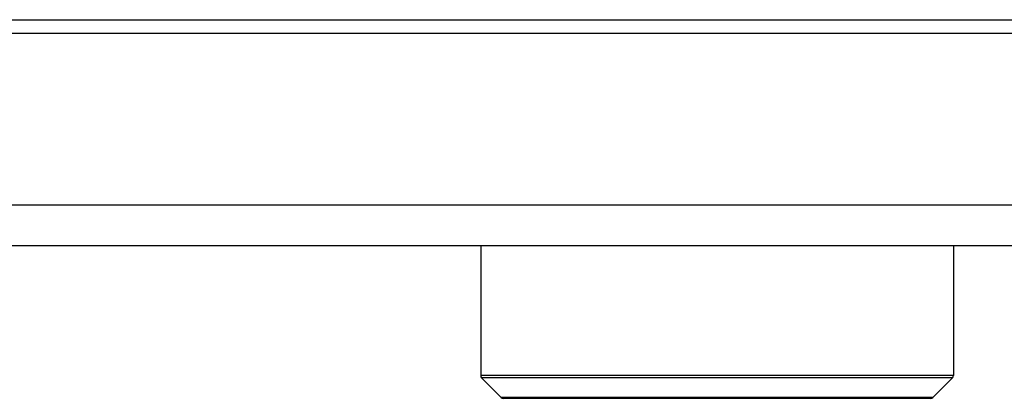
# Model space of a CAD drawing. Header units: inches. Extents: x 0 to 22, y 0 to 17.
# Tile 62 of 106: x 9.832 to 10.193, y 9.198 to 9.336. Entities that reach past the tile are written whole.
import ezdxf

# ---------------------------------------------------------------- set-up
doc = ezdxf.new("R2010")
doc.units = ezdxf.units.IN
doc.header["$LTSCALE"] = 1.21
doc.header["$MEASUREMENT"] = 0
doc.layers.get('0').update_dxf_attribs({"linetype": 'CONTINUOUS'})
doc.layers.add('LAYER_1', color=7, linetype='CONTINUOUS')

msp = doc.modelspace()

# ---------------------------------------------------------------- linework, layer by layer
at = {"color": 7, "linetype": 'CONTINUOUS'}
for p, q in [((7.1068, 9.33645), (10.7538, 9.33645)), ((7.0968, 9.33145), (10.7638, 9.33145)), ((10.7638, 9.26845), (7.0968, 9.26845)), ((10.7538, 9.25345), (7.1068, 9.25345)), ((10.00119, 9.25345), (10.00119, 9.20592)), ((10.17442, 9.25345), (10.17442, 9.20592)), ((10.17442, 9.20592), (10.00119, 9.20592)), ((10.17407, 9.20508), (10.00154, 9.20508)), ((10.00154, 9.20508), (10.00872, 9.1979)), ((10.17407, 9.20508), (10.16689, 9.1979)), ((10.16689, 9.1979), (10.00872, 9.1979)), ((10.16605, 9.19755), (10.00955, 9.19755))]:
    msp.add_line(p, q, dxfattribs=at)
for centre, start, end in [((10.00237, 9.20592), 180, 225), ((10.17324, 9.20592), 315, 360), ((10.00955, 9.19873), 225, 270), ((10.16605, 9.19873), 270, 315)]:
    msp.add_arc(centre, 0.00118, start, end, dxfattribs=at)
at = {"layer": 'LAYER_1', "color": 7, "linetype": 'CONTINUOUS'}
msp.add_line((10.7538, 9.25345), (7.1068, 9.25345), dxfattribs=at)

doc.saveas('drawing.dxf')
